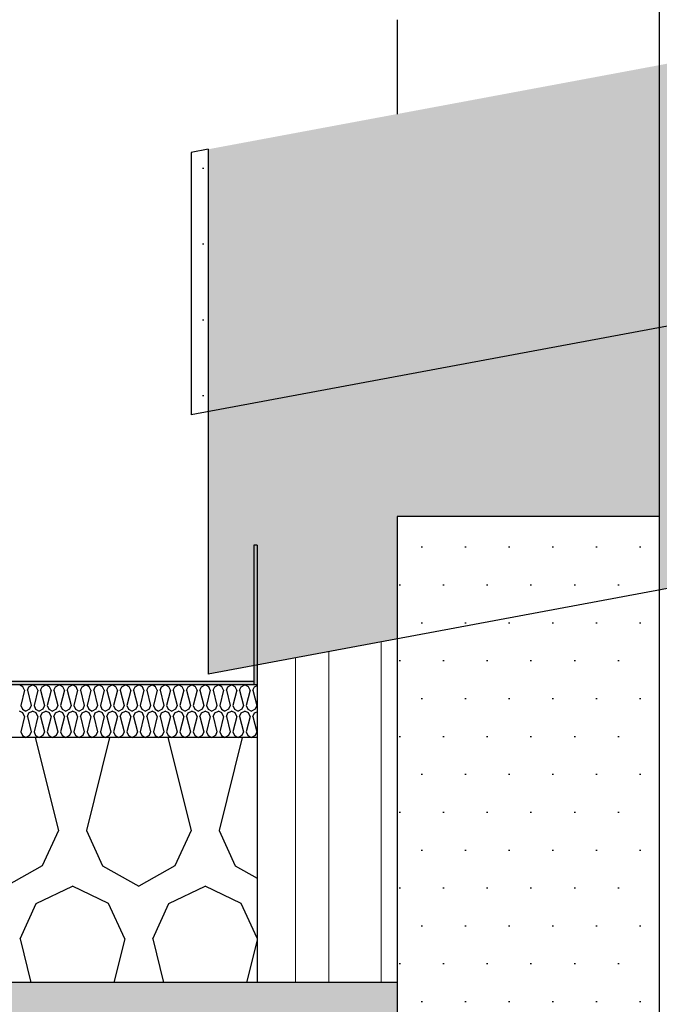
# Model space of a CAD drawing. Header units: millimetres. Extents: x -74465 to -41950, y 1470 to 14690.
# Tile 121 of 132: x -55042 to -54677, y 10282 to 10845. Entities that reach past the tile are written whole.
import ezdxf
from ezdxf.enums import TextEntityAlignment as Align

# ---------------------------------------------------------------- set-up
doc = ezdxf.new("R2010")
doc.units = ezdxf.units.MM
doc.header["$LTSCALE"] = 0.5
doc.header["$MEASUREMENT"] = 0
doc.linetypes.add('Akselinje', pattern=[1500, 1000, -200, 100, -200])
doc.linetypes.add('PLINE', pattern=[0])
for name, color, linetype in [('23-- Yttervegger', 7, 'Continuous'), ('23-- Yttervegger (Skravur)', 7, 'Continuous'), ('232- Ikke-bærende yttervegger(Nye konstruksjoner)', 7, 'Continuous'), ('26-- Yttertak', 7, 'Continuous'), ('26-- Yttertak (Skravur)', 7, 'Continuous'), ('26-- Yttertak (Skravur)(Nye konstruksjoner)', 7, 'Continuous'), ('26-- Yttertak(Nye konstruksjoner)', 7, 'Continuous'), ('261- Primærkonstruksjon (tak) (Skravur)(Nye konstruksjoner)', 7, 'Continuous'), ('261- Primærkonstruksjon (tak)(Nye konstruksjoner)', 7, 'Continuous'), ('262- Taktekking (Skravur)(Nye konstruksjoner)', 7, 'Continuous'), ('262- Taktekking(Nye konstruksjoner)', 7, 'Continuous'), ('82-- Modullinjer', 7, 'Continuous')]:
    doc.layers.add(name, color=color, linetype=linetype)
doc.layers.add('235- Utvendig kledning og overflate(Nye konstruksjoner)', color=7, linetype='Continuous', lineweight=0)
doc.styles.add('GENERATED_STYLE_1', font='arial.ttf')
pattern_1 = [(0, (0, 0), (0, 43.30127), [0, -25]), (0, (12.5, 21.65), (0, 43.30127), [0, -25])]

# ---------------------------------------------------------------- blocks, each defined once
blk = doc.blocks.new('*X2')
at = {"layer": '262- Taktekking (Skravur)(Nye konstruksjoner)', "linetype": 'PLINE'}
for p, q in [((-55040.54, 10464.02), (-55042.61, 10465)), ((-55039.61, 10461.99), (-55041.81, 10453.19)), ((-55039.61, 10461.99), (-55040.54, 10464.02)), ((-55038.02, 10461.99), (-55037.09, 10464.02)), ((-55038.02, 10461.99), (-55035.82, 10453.19)), ((-55037.09, 10464.02), (-55035.02, 10465)), ((-55032.95, 10464.02), (-55035.02, 10465)), ((-55032.02, 10461.99), (-55034.22, 10453.19)), ((-55032.02, 10461.99), (-55032.95, 10464.02)), ((-55030.43, 10461.99), (-55029.51, 10464.02)), ((-55030.43, 10461.99), (-55028.23, 10453.19)), ((-55029.51, 10464.02), (-55027.43, 10465)), ((-55025.36, 10464.02), (-55027.43, 10465)), ((-55024.44, 10461.99), (-55026.64, 10453.19)), ((-55024.44, 10461.99), (-55025.36, 10464.02)), ((-55022.84, 10461.99), (-55021.92, 10464.02)), ((-55022.84, 10461.99), (-55020.64, 10453.19)), ((-55021.92, 10464.02), (-55019.85, 10465)), ((-55017.77, 10464.02), (-55019.85, 10465)), ((-55016.85, 10461.99), (-55019.05, 10453.19)), ((-55016.85, 10461.99), (-55017.77, 10464.02)), ((-55015.25, 10461.99), (-55014.33, 10464.02)), ((-55015.25, 10461.99), (-55013.05, 10453.19)), ((-55014.33, 10464.02), (-55012.26, 10465)), ((-55010.19, 10464.02), (-55012.26, 10465)), ((-55009.26, 10461.99), (-55011.46, 10453.19)), ((-55009.26, 10461.99), (-55010.19, 10464.02)), ((-55007.67, 10461.99), (-55006.74, 10464.02)), ((-55007.67, 10461.99), (-55005.47, 10453.19)), ((-55006.74, 10464.02), (-55004.67, 10465)), ((-55002.6, 10464.02), (-55004.67, 10465)), ((-55001.67, 10461.99), (-55003.87, 10453.19)), ((-55001.67, 10461.99), (-55002.6, 10464.02)), ((-55000.08, 10461.99), (-54999.15, 10464.02)), ((-55000.08, 10461.99), (-54997.88, 10453.19)), ((-54999.15, 10464.02), (-54997.08, 10465)), ((-54995.01, 10464.02), (-54997.08, 10465)), ((-54994.09, 10461.99), (-54996.28, 10453.19)), ((-54994.09, 10461.99), (-54995.01, 10464.02)), ((-54992.49, 10461.99), (-54991.57, 10464.02)), ((-54992.49, 10461.99), (-54990.29, 10453.19)), ((-54991.57, 10464.02), (-54989.49, 10465)), ((-54987.42, 10464.02), (-54989.49, 10465)), ((-54986.5, 10461.99), (-54988.7, 10453.19)), ((-54986.5, 10461.99), (-54987.42, 10464.02)), ((-54984.9, 10461.99), (-54983.98, 10464.02)), ((-54984.9, 10461.99), (-54982.7, 10453.19)), ((-54983.98, 10464.02), (-54981.91, 10465)), ((-54979.83, 10464.02), (-54981.91, 10465)), ((-54978.91, 10461.99), (-54981.11, 10453.19)), ((-54978.91, 10461.99), (-54979.83, 10464.02)), ((-54977.32, 10461.99), (-54976.39, 10464.02)), ((-54977.32, 10461.99), (-54975.12, 10453.19)), ((-54976.39, 10464.02), (-54974.32, 10465)), ((-54972.25, 10464.02), (-54974.32, 10465)), ((-54971.32, 10461.99), (-54973.52, 10453.19)), ((-54971.32, 10461.99), (-54972.25, 10464.02)), ((-54969.73, 10461.99), (-54968.8, 10464.02)), ((-54969.73, 10461.99), (-54967.53, 10453.19)), ((-54968.8, 10464.02), (-54966.73, 10465)), ((-54964.66, 10464.02), (-54966.73, 10465)), ((-54963.73, 10461.99), (-54965.93, 10453.19)), ((-54963.73, 10461.99), (-54964.66, 10464.02)), ((-54962.14, 10461.99), (-54961.21, 10464.02)), ((-54962.14, 10461.99), (-54959.94, 10453.19)), ((-54961.21, 10464.02), (-54959.14, 10465)), ((-54957.07, 10464.02), (-54959.14, 10465)), ((-54956.15, 10461.99), (-54958.35, 10453.19)), ((-54956.15, 10461.99), (-54957.07, 10464.02)), ((-54954.55, 10461.99), (-54953.63, 10464.02)), ((-54954.55, 10461.99), (-54952.35, 10453.19)), ((-54953.63, 10464.02), (-54951.55, 10465)), ((-54949.48, 10464.02), (-54951.55, 10465)), ((-54948.56, 10461.99), (-54950.76, 10453.19)), ((-54948.56, 10461.99), (-54949.48, 10464.02)), ((-54946.96, 10461.99), (-54946.04, 10464.02)), ((-54946.96, 10461.99), (-54944.76, 10453.19)), ((-54946.04, 10464.02), (-54943.97, 10465)), ((-54941.89, 10464.02), (-54943.97, 10465)), ((-54940.97, 10461.99), (-54943.17, 10453.19)), ((-54940.97, 10461.99), (-54941.89, 10464.02)), ((-54939.38, 10461.99), (-54938.45, 10464.02)), ((-54939.38, 10461.99), (-54937.18, 10453.19)), ((-54938.45, 10464.02), (-54936.38, 10465)), ((-54934.31, 10464.02), (-54936.38, 10465)), ((-54933.38, 10461.99), (-54935.58, 10453.19)), ((-54933.38, 10461.99), (-54934.31, 10464.02)), ((-54931.79, 10461.99), (-54930.86, 10464.02)), ((-54931.79, 10461.99), (-54929.59, 10453.19)), ((-54930.86, 10464.02), (-54928.79, 10465)), ((-54926.72, 10464.02), (-54928.79, 10465)), ((-54925.79, 10461.99), (-54927.99, 10453.19)), ((-54925.79, 10461.99), (-54926.72, 10464.02)), ((-54924.2, 10461.99), (-54923.28, 10464.02)), ((-54924.2, 10461.99), (-54922, 10453.19)), ((-54923.28, 10464.02), (-54921.2, 10465)), ((-54919.13, 10464.02), (-54921.2, 10465)), ((-54918.21, 10461.99), (-54920.41, 10453.19)), ((-54918.21, 10461.99), (-54919.13, 10464.02)), ((-54916.61, 10461.99), (-54915.69, 10464.02)), ((-54916.61, 10461.99), (-54914.41, 10453.19)), ((-54915.69, 10464.02), (-54913.62, 10465)), ((-54911.54, 10464.02), (-54913.62, 10465)), ((-54910.62, 10461.99), (-54912.82, 10453.19)), ((-54910.62, 10461.99), (-54911.54, 10464.02)), ((-54909.02, 10461.99), (-54908.1, 10464.02)), ((-54909.02, 10461.99), (-54906.82, 10453.19)), ((-54908.1, 10464.02), (-54906.57, 10464.74)), ((-55041.81, 10453.19), (-55040.89, 10451.16)), ((-55040.89, 10451.16), (-55038.82, 10450)), ((-55036.74, 10451.16), (-55038.82, 10450)), ((-55035.82, 10453.19), (-55036.74, 10451.16)), ((-55034.22, 10453.19), (-55033.3, 10451.16)), ((-55033.3, 10451.16), (-55031.23, 10450)), ((-55029.16, 10451.16), (-55031.23, 10450)), ((-55028.23, 10453.19), (-55029.16, 10451.16)), ((-55026.64, 10453.19), (-55025.71, 10451.16)), ((-55025.71, 10451.16), (-55023.64, 10450)), ((-55021.57, 10451.16), (-55023.64, 10450)), ((-55020.64, 10453.19), (-55021.57, 10451.16)), ((-55019.05, 10453.19), (-55018.12, 10451.16)), ((-55018.12, 10451.16), (-55016.05, 10450)), ((-55013.98, 10451.16), (-55016.05, 10450)), ((-55013.05, 10453.19), (-55013.98, 10451.16)), ((-55011.46, 10453.19), (-55010.54, 10451.16)), ((-55010.54, 10451.16), (-55008.46, 10450)), ((-55006.39, 10451.16), (-55008.46, 10450)), ((-55005.47, 10453.19), (-55006.39, 10451.16)), ((-55003.87, 10453.19), (-55002.95, 10451.16)), ((-55002.95, 10451.16), (-55000.88, 10450)), ((-54998.8, 10451.16), (-55000.88, 10450)), ((-54997.88, 10453.19), (-54998.8, 10451.16)), ((-54996.28, 10453.19), (-54995.36, 10451.16)), ((-54995.36, 10451.16), (-54993.29, 10450)), ((-54991.22, 10451.16), (-54993.29, 10450)), ((-54990.29, 10453.19), (-54991.22, 10451.16)), ((-54988.7, 10453.19), (-54987.77, 10451.16)), ((-54987.77, 10451.16), (-54985.7, 10450)), ((-54983.63, 10451.16), (-54985.7, 10450)), ((-54982.7, 10453.19), (-54983.63, 10451.16)), ((-54981.11, 10453.19), (-54980.18, 10451.16)), ((-54980.18, 10451.16), (-54978.11, 10450)), ((-54976.04, 10451.16), (-54978.11, 10450)), ((-54975.12, 10453.19), (-54976.04, 10451.16)), ((-54973.52, 10453.19), (-54972.6, 10451.16)), ((-54972.6, 10451.16), (-54970.52, 10450)), ((-54968.45, 10451.16), (-54970.52, 10450)), ((-54967.53, 10453.19), (-54968.45, 10451.16)), ((-54965.93, 10453.19), (-54965.01, 10451.16)), ((-54965.01, 10451.16), (-54962.94, 10450)), ((-54960.86, 10451.16), (-54962.94, 10450)), ((-54959.94, 10453.19), (-54960.86, 10451.16)), ((-54958.35, 10453.19), (-54957.42, 10451.16)), ((-54957.42, 10451.16), (-54955.35, 10450)), ((-54953.28, 10451.16), (-54955.35, 10450)), ((-54952.35, 10453.19), (-54953.28, 10451.16)), ((-54950.76, 10453.19), (-54949.83, 10451.16)), ((-54949.83, 10451.16), (-54947.76, 10450)), ((-54945.69, 10451.16), (-54947.76, 10450)), ((-54944.76, 10453.19), (-54945.69, 10451.16)), ((-54943.17, 10453.19), (-54942.25, 10451.16)), ((-54942.25, 10451.16), (-54940.17, 10450)), ((-54938.1, 10451.16), (-54940.17, 10450)), ((-54937.18, 10453.19), (-54938.1, 10451.16)), ((-54935.58, 10453.19), (-54934.66, 10451.16)), ((-54934.66, 10451.16), (-54932.58, 10450)), ((-54930.51, 10451.16), (-54932.58, 10450)), ((-54929.59, 10453.19), (-54930.51, 10451.16)), ((-54927.99, 10453.19), (-54927.07, 10451.16)), ((-54927.07, 10451.16), (-54925, 10450)), ((-54922.92, 10451.16), (-54925, 10450)), ((-54922, 10453.19), (-54922.92, 10451.16)), ((-54920.41, 10453.19), (-54919.48, 10451.16)), ((-54919.48, 10451.16), (-54917.41, 10450)), ((-54915.34, 10451.16), (-54917.41, 10450)), ((-54914.41, 10453.19), (-54915.34, 10451.16)), ((-54912.82, 10453.19), (-54911.89, 10451.16)), ((-54911.89, 10451.16), (-54909.82, 10450)), ((-54907.75, 10451.16), (-54909.82, 10450)), ((-54906.82, 10453.19), (-54907.75, 10451.16)), ((-55040.54, 10449.02), (-55042.61, 10450)), ((-55039.61, 10446.99), (-55041.81, 10438.19)), ((-55039.61, 10446.99), (-55040.54, 10449.02)), ((-55038.02, 10446.99), (-55037.09, 10449.02)), ((-55038.02, 10446.99), (-55035.82, 10438.19)), ((-55037.09, 10449.02), (-55035.02, 10450)), ((-55032.95, 10449.02), (-55035.02, 10450)), ((-55032.02, 10446.99), (-55034.22, 10438.19)), ((-55032.02, 10446.99), (-55032.95, 10449.02)), ((-55030.43, 10446.99), (-55029.51, 10449.02)), ((-55030.43, 10446.99), (-55028.23, 10438.19)), ((-55029.51, 10449.02), (-55027.43, 10450)), ((-55025.36, 10449.02), (-55027.43, 10450)), ((-55024.44, 10446.99), (-55026.64, 10438.19)), ((-55024.44, 10446.99), (-55025.36, 10449.02)), ((-55022.84, 10446.99), (-55021.92, 10449.02)), ((-55022.84, 10446.99), (-55020.64, 10438.19)), ((-55021.92, 10449.02), (-55019.85, 10450)), ((-55017.77, 10449.02), (-55019.85, 10450)), ((-55016.85, 10446.99), (-55019.05, 10438.19)), ((-55016.85, 10446.99), (-55017.77, 10449.02)), ((-55015.25, 10446.99), (-55014.33, 10449.02)), ((-55015.25, 10446.99), (-55013.05, 10438.19)), ((-55014.33, 10449.02), (-55012.26, 10450)), ((-55010.19, 10449.02), (-55012.26, 10450)), ((-55009.26, 10446.99), (-55011.46, 10438.19)), ((-55009.26, 10446.99), (-55010.19, 10449.02)), ((-55007.67, 10446.99), (-55006.74, 10449.02)), ((-55007.67, 10446.99), (-55005.47, 10438.19)), ((-55006.74, 10449.02), (-55004.67, 10450)), ((-55002.6, 10449.02), (-55004.67, 10450)), ((-55001.67, 10446.99), (-55003.87, 10438.19)), ((-55001.67, 10446.99), (-55002.6, 10449.02)), ((-55000.08, 10446.99), (-54999.15, 10449.02)), ((-55000.08, 10446.99), (-54997.88, 10438.19)), ((-54999.15, 10449.02), (-54997.08, 10450)), ((-54995.01, 10449.02), (-54997.08, 10450)), ((-54994.09, 10446.99), (-54996.28, 10438.19)), ((-54994.09, 10446.99), (-54995.01, 10449.02)), ((-54992.49, 10446.99), (-54991.57, 10449.02)), ((-54992.49, 10446.99), (-54990.29, 10438.19)), ((-54991.57, 10449.02), (-54989.49, 10450)), ((-54987.42, 10449.02), (-54989.49, 10450)), ((-54986.5, 10446.99), (-54988.7, 10438.19)), ((-54986.5, 10446.99), (-54987.42, 10449.02)), ((-54984.9, 10446.99), (-54983.98, 10449.02)), ((-54984.9, 10446.99), (-54982.7, 10438.19)), ((-54983.98, 10449.02), (-54981.91, 10450)), ((-54979.83, 10449.02), (-54981.91, 10450)), ((-54978.91, 10446.99), (-54981.11, 10438.19)), ((-54978.91, 10446.99), (-54979.83, 10449.02)), ((-54977.32, 10446.99), (-54976.39, 10449.02)), ((-54977.32, 10446.99), (-54975.12, 10438.19)), ((-54976.39, 10449.02), (-54974.32, 10450)), ((-54972.25, 10449.02), (-54974.32, 10450)), ((-54971.32, 10446.99), (-54973.52, 10438.19)), ((-54971.32, 10446.99), (-54972.25, 10449.02)), ((-54969.73, 10446.99), (-54968.8, 10449.02)), ((-54969.73, 10446.99), (-54967.53, 10438.19)), ((-54968.8, 10449.02), (-54966.73, 10450)), ((-54964.66, 10449.02), (-54966.73, 10450)), ((-54963.73, 10446.99), (-54965.93, 10438.19)), ((-54963.73, 10446.99), (-54964.66, 10449.02)), ((-54962.14, 10446.99), (-54961.21, 10449.02)), ((-54962.14, 10446.99), (-54959.94, 10438.19)), ((-54961.21, 10449.02), (-54959.14, 10450)), ((-54957.07, 10449.02), (-54959.14, 10450)), ((-54956.15, 10446.99), (-54958.35, 10438.19)), ((-54956.15, 10446.99), (-54957.07, 10449.02)), ((-54954.55, 10446.99), (-54953.63, 10449.02)), ((-54954.55, 10446.99), (-54952.35, 10438.19)), ((-54953.63, 10449.02), (-54951.55, 10450)), ((-54949.48, 10449.02), (-54951.55, 10450)), ((-54948.56, 10446.99), (-54950.76, 10438.19)), ((-54948.56, 10446.99), (-54949.48, 10449.02)), ((-54946.96, 10446.99), (-54946.04, 10449.02)), ((-54946.96, 10446.99), (-54944.76, 10438.19)), ((-54946.04, 10449.02), (-54943.97, 10450)), ((-54941.89, 10449.02), (-54943.97, 10450)), ((-54940.97, 10446.99), (-54943.17, 10438.19)), ((-54940.97, 10446.99), (-54941.89, 10449.02)), ((-54939.38, 10446.99), (-54938.45, 10449.02)), ((-54939.38, 10446.99), (-54937.18, 10438.19)), ((-54938.45, 10449.02), (-54936.38, 10450)), ((-54934.31, 10449.02), (-54936.38, 10450)), ((-54933.38, 10446.99), (-54935.58, 10438.19)), ((-54933.38, 10446.99), (-54934.31, 10449.02)), ((-54931.79, 10446.99), (-54930.86, 10449.02)), ((-54931.79, 10446.99), (-54929.59, 10438.19)), ((-54930.86, 10449.02), (-54928.79, 10450)), ((-54926.72, 10449.02), (-54928.79, 10450)), ((-54925.79, 10446.99), (-54927.99, 10438.19)), ((-54925.79, 10446.99), (-54926.72, 10449.02)), ((-54924.2, 10446.99), (-54923.28, 10449.02)), ((-54924.2, 10446.99), (-54922, 10438.19)), ((-54923.28, 10449.02), (-54921.2, 10450)), ((-54919.13, 10449.02), (-54921.2, 10450)), ((-54918.21, 10446.99), (-54920.41, 10438.19)), ((-54918.21, 10446.99), (-54919.13, 10449.02)), ((-54916.61, 10446.99), (-54915.69, 10449.02)), ((-54916.61, 10446.99), (-54914.41, 10438.19)), ((-54915.69, 10449.02), (-54913.62, 10450)), ((-54911.54, 10449.02), (-54913.62, 10450)), ((-54910.62, 10446.99), (-54912.82, 10438.19)), ((-54910.62, 10446.99), (-54911.54, 10449.02)), ((-54909.02, 10446.99), (-54908.1, 10449.02)), ((-54909.02, 10446.99), (-54906.82, 10438.19)), ((-54908.1, 10449.02), (-54906.57, 10449.74)), ((-55041.81, 10438.19), (-55040.89, 10436.16)), ((-55040.89, 10436.16), (-55038.82, 10435)), ((-55036.74, 10436.16), (-55038.82, 10435)), ((-55035.82, 10438.19), (-55036.74, 10436.16)), ((-55034.22, 10438.19), (-55033.3, 10436.16)), ((-55033.3, 10436.16), (-55031.23, 10435)), ((-55029.16, 10436.16), (-55031.23, 10435)), ((-55028.23, 10438.19), (-55029.16, 10436.16)), ((-55026.64, 10438.19), (-55025.71, 10436.16)), ((-55025.71, 10436.16), (-55023.64, 10435)), ((-55021.57, 10436.16), (-55023.64, 10435)), ((-55020.64, 10438.19), (-55021.57, 10436.16)), ((-55019.05, 10438.19), (-55018.12, 10436.16)), ((-55018.12, 10436.16), (-55016.05, 10435)), ((-55013.98, 10436.16), (-55016.05, 10435)), ((-55013.05, 10438.19), (-55013.98, 10436.16)), ((-55011.46, 10438.19), (-55010.54, 10436.16)), ((-55010.54, 10436.16), (-55008.46, 10435)), ((-55006.39, 10436.16), (-55008.46, 10435)), ((-55005.47, 10438.19), (-55006.39, 10436.16)), ((-55003.87, 10438.19), (-55002.95, 10436.16)), ((-55002.95, 10436.16), (-55000.88, 10435)), ((-54998.8, 10436.16), (-55000.88, 10435)), ((-54997.88, 10438.19), (-54998.8, 10436.16)), ((-54996.28, 10438.19), (-54995.36, 10436.16)), ((-54995.36, 10436.16), (-54993.29, 10435)), ((-54991.22, 10436.16), (-54993.29, 10435)), ((-54990.29, 10438.19), (-54991.22, 10436.16)), ((-54988.7, 10438.19), (-54987.77, 10436.16)), ((-54987.77, 10436.16), (-54985.7, 10435)), ((-54983.63, 10436.16), (-54985.7, 10435)), ((-54982.7, 10438.19), (-54983.63, 10436.16)), ((-54981.11, 10438.19), (-54980.18, 10436.16)), ((-54980.18, 10436.16), (-54978.11, 10435)), ((-54976.04, 10436.16), (-54978.11, 10435)), ((-54975.12, 10438.19), (-54976.04, 10436.16)), ((-54973.52, 10438.19), (-54972.6, 10436.16)), ((-54972.6, 10436.16), (-54970.52, 10435)), ((-54968.45, 10436.16), (-54970.52, 10435)), ((-54967.53, 10438.19), (-54968.45, 10436.16)), ((-54965.93, 10438.19), (-54965.01, 10436.16)), ((-54965.01, 10436.16), (-54962.94, 10435)), ((-54960.86, 10436.16), (-54962.94, 10435)), ((-54959.94, 10438.19), (-54960.86, 10436.16)), ((-54958.35, 10438.19), (-54957.42, 10436.16)), ((-54957.42, 10436.16), (-54955.35, 10435)), ((-54953.28, 10436.16), (-54955.35, 10435)), ((-54952.35, 10438.19), (-54953.28, 10436.16)), ((-54950.76, 10438.19), (-54949.83, 10436.16)), ((-54949.83, 10436.16), (-54947.76, 10435)), ((-54945.69, 10436.16), (-54947.76, 10435)), ((-54944.76, 10438.19), (-54945.69, 10436.16)), ((-54943.17, 10438.19), (-54942.25, 10436.16)), ((-54942.25, 10436.16), (-54940.17, 10435)), ((-54938.1, 10436.16), (-54940.17, 10435)), ((-54937.18, 10438.19), (-54938.1, 10436.16)), ((-54935.58, 10438.19), (-54934.66, 10436.16)), ((-54934.66, 10436.16), (-54932.58, 10435)), ((-54930.51, 10436.16), (-54932.58, 10435)), ((-54929.59, 10438.19), (-54930.51, 10436.16)), ((-54927.99, 10438.19), (-54927.07, 10436.16)), ((-54927.07, 10436.16), (-54925, 10435)), ((-54922.92, 10436.16), (-54925, 10435)), ((-54922, 10438.19), (-54922.92, 10436.16)), ((-54920.41, 10438.19), (-54919.48, 10436.16)), ((-54919.48, 10436.16), (-54917.41, 10435)), ((-54915.34, 10436.16), (-54917.41, 10435)), ((-54914.41, 10438.19), (-54915.34, 10436.16)), ((-54912.82, 10438.19), (-54911.89, 10436.16)), ((-54911.89, 10436.16), (-54909.82, 10435)), ((-54907.75, 10436.16), (-54909.82, 10435)), ((-54906.82, 10438.19), (-54907.75, 10436.16))]:
    blk.add_line(p, q, dxfattribs=at)
blk = doc.blocks.new('*X3')
at = {"layer": '26-- Yttertak (Skravur)(Nye konstruksjoner)', "linetype": 'PLINE'}
for p, q in [((-55033.51, 10435), (-55020.23, 10381.88)), ((-54991.01, 10435), (-55004.29, 10381.88)), ((-54957.63, 10435), (-54944.35, 10381.88)), ((-54915.13, 10435), (-54928.41, 10381.88)), ((-55020.23, 10381.88), (-55029.48, 10361.56)), ((-55004.29, 10381.88), (-54995.04, 10361.56)), ((-54944.35, 10381.88), (-54953.6, 10361.56)), ((-54928.41, 10381.88), (-54919.16, 10361.56)), ((-55029.48, 10361.56), (-55050.2, 10350)), ((-54995.04, 10361.56), (-54974.32, 10350)), ((-54953.6, 10361.56), (-54974.32, 10350)), ((-54919.16, 10361.56), (-54906.57, 10354.54)), ((-55032.98, 10340.19), (-55012.26, 10350)), ((-54991.54, 10340.19), (-55012.26, 10350)), ((-54957.1, 10340.19), (-54936.38, 10350)), ((-54915.66, 10340.19), (-54936.38, 10350)), ((-55042.23, 10319.87), (-55032.98, 10340.19)), ((-54982.29, 10319.87), (-54991.54, 10340.19)), ((-54966.35, 10319.87), (-54957.1, 10340.19)), ((-54906.57, 10320.23), (-54915.66, 10340.19)), ((-55042.23, 10319.87), (-55036.01, 10295)), ((-54982.29, 10319.87), (-54988.51, 10295)), ((-54966.35, 10319.87), (-54960.13, 10295)), ((-54906.57, 10319.23), (-54912.63, 10295))]:
    blk.add_line(p, q, dxfattribs=at)
blk = doc.blocks.new('Standard grid marker[1]', base_point=(-54676.57, 14189.94))
at = {"layer": '82-- Modullinjer', "linetype": 'Akselinje'}
blk.add_line((-54676.57, 13989.94), (-54676.57, 2170.02), dxfattribs=at)
at = {"layer": '82-- Modullinjer', "style": 'GENERATED_STYLE_1'}
for tag, p in [('AC_MarkerText_1_0', (-54676.57, 14527.44)), ('AC_MarkerText_1_1', (-54676.57, 1807.52))]:
    blk.add_attdef(tag, text='', height=175, rotation=360, dxfattribs=at).set_placement(p, align=Align.TOP_CENTER)

msp = doc.modelspace()

# ---------------------------------------------------------------- hatches: boundary and pattern name
at = {"layer": '23-- Yttervegger (Skravur)', "linetype": 'Continuous'}
h = msp.add_hatch(dxfattribs=at)
h.set_pattern_fill('Prikker_tett', color=256, style=0, pattern_type=2)
h.set_pattern_definition(pattern_1)
h.paths.add_polyline_path([(-54826.57, 10561.23), (-54826.57, 9440), (-54676.57, 9440), (-54676.57, 10561.23)])
at = {"layer": '26-- Yttertak (Skravur)', "linetype": 'Continuous'}
h = msp.add_hatch(dxfattribs=at)
h.set_pattern_fill('Prikker_tett', color=256, style=0, pattern_type=2)
h.set_pattern_definition(pattern_1)
h.paths.add_polyline_path([(-54934.57, 10771.2), (-54934.57, 10471.2), (-54908.57, 10476.04), (-54908.57, 10545), (-54906.57, 10545), (-54906.57, 10476.41), (-54826.57, 10491.31), (-54826.57, 10561.23), (-54676.57, 10561.23), (-54676.57, 10519.25), (-45222.99, 12280.25), (-45222.99, 12580.25)])
h = msp.add_hatch(dxfattribs=at)
h.set_pattern_fill('Prikker_tett', color=256, style=0, pattern_type=2)
h.set_pattern_definition(pattern_1)
h.paths.add_polyline_path([(-54944.4, 10769.36), (-54944.4, 10619.36), (-54934.57, 10621.2), (-54934.57, 10771.2)])
at = {"layer": '261- Primærkonstruksjon (tak) (Skravur)(Nye konstruksjoner)', "linetype": 'Continuous'}
h = msp.add_hatch(dxfattribs=at)
h.set_pattern_fill('Prikker_tett', color=256, style=0, pattern_type=2)
h.set_pattern_definition(pattern_1)
h.paths.add_polyline_path([(-61126.57, 10295), (-61126.57, 10270), (-54826.57, 10270), (-54826.57, 10295)])
at = {"layer": '262- Taktekking (Skravur)(Nye konstruksjoner)', "linetype": 'Continuous'}
for points in [[(-54906.57, 10545), (-54908.57, 10545), (-54908.57, 10467), (-54908.57, 10465), (-54906.57, 10465)], [(-54908.57, 10467), (-55404.57, 10467), (-55404.57, 10465), (-54908.57, 10465)]]:
    msp.add_hatch(color=256, dxfattribs=at).paths.add_polyline_path(points)

# ---------------------------------------------------------------- linework, layer by layer
at = {"layer": '23-- Yttervegger', "linetype": 'PLINE'}
for p, q in [((-54826.57, 10561.23), (-54826.57, 10295)), ((-54676.57, 10561.23), (-54826.57, 10561.23)), ((-54676.57, 10561.23), (-54676.57, 9440)), ((-54826.57, 10295), (-54826.57, 10270))]:
    msp.add_line(p, q, dxfattribs=at)
at = {"layer": '232- Ikke-bærende yttervegger(Nye konstruksjoner)', "linetype": 'PLINE'}
msp.add_line((-54826.57, 10845.25), (-54826.57, 10791.31), dxfattribs=at)
at = {"layer": '235- Utvendig kledning og overflate(Nye konstruksjoner)', "linetype": 'PLINE'}
for p, q in [((-54835.57, 10489.64), (-54835.57, 10295)), ((-54884.57, 10295), (-54884.57, 10480.51)), ((-54865.57, 10295), (-54865.57, 10484.05))]:
    msp.add_line(p, q, dxfattribs=at)
at = {"layer": '26-- Yttertak', "linetype": 'PLINE'}
for p, q in [((-44809.57, 12507.26), (-54944.4, 10619.36)), ((-54934.57, 10771.2), (-54944.4, 10769.36)), ((-54934.57, 10771.2), (-54934.57, 10471.2)), ((-54944.4, 10769.36), (-54944.4, 10619.36)), ((-54451.22, 10561.23), (-54934.57, 10471.2))]:
    msp.add_line(p, q, dxfattribs=at)
at = {"layer": '26-- Yttertak(Nye konstruksjoner)', "linetype": 'PLINE'}
for q in [(-55406.57, 10435), (-54906.57, 10295)]:
    msp.add_line((-54906.57, 10435), q, dxfattribs=at)
at = {"layer": '261- Primærkonstruksjon (tak)(Nye konstruksjoner)', "linetype": 'PLINE'}
msp.add_line((-54826.57, 10295), (-54906.57, 10295), dxfattribs=at)
at = {"layer": '261- Primærkonstruksjon (tak)(Nye konstruksjoner)', "linetype": 'PLINE', "flags": 128}
msp.add_lwpolyline([(-54906.57, 10295), (-60906.57, 10295), (-60908.57, 10295), (-60926.57, 10295), (-61126.57, 10295)], dxfattribs=at)
at = {"layer": '262- Taktekking(Nye konstruksjoner)', "linetype": 'PLINE'}
for p, q in [((-54908.57, 10545), (-54908.57, 10467)), ((-54906.57, 10545), (-54908.57, 10545)), ((-54908.57, 10467), (-55404.57, 10467)), ((-54908.57, 10467), (-54908.57, 10465))]:
    msp.add_line(p, q, dxfattribs=at)
at = {"layer": '262- Taktekking(Nye konstruksjoner)', "linetype": 'PLINE', "flags": 128}
for points in [[(-54906.57, 10545), (-54906.57, 10465), (-54906.57, 10435)], [(-54906.57, 10465), (-54908.57, 10465), (-55404.57, 10465), (-55406.57, 10465)]]:
    msp.add_lwpolyline(points, dxfattribs=at)

# ---------------------------------------------------------------- block references
at = {"layer": '26-- Yttertak(Nye konstruksjoner)'}
msp.add_blockref('*X3', (0, 0), dxfattribs=at)
at = {"layer": '262- Taktekking(Nye konstruksjoner)'}
msp.add_blockref('*X2', (0, 0), dxfattribs=at)
at = {"layer": '82-- Modullinjer', "linetype": 'PLINE'}
msp.add_blockref('Standard grid marker[1]', (-54676.57, 14189.94), dxfattribs=at)

doc.saveas('drawing.dxf')
